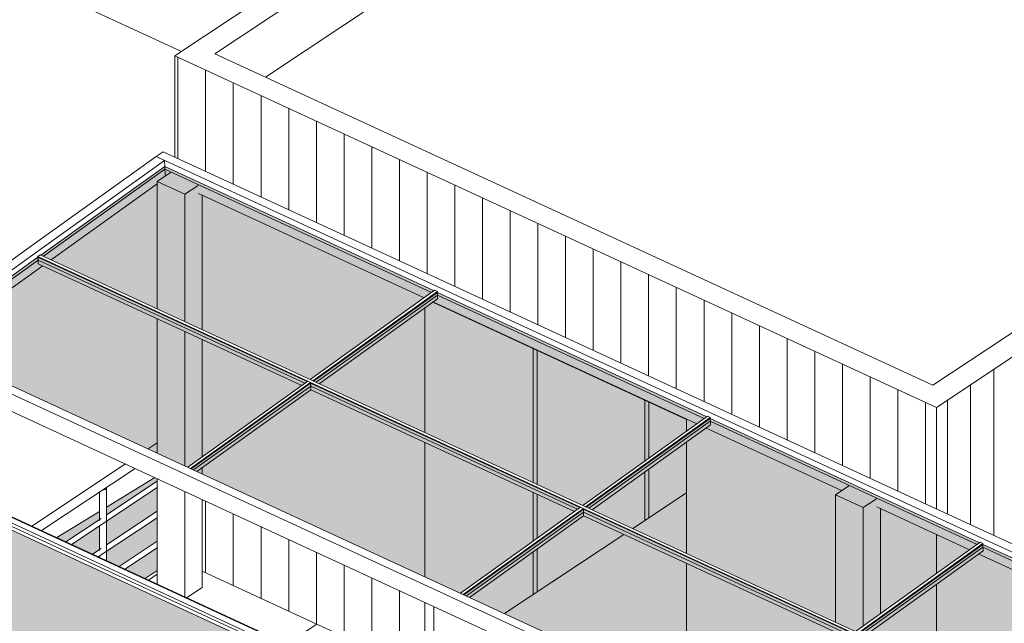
# Model space of a CAD drawing. Header units: millimetres. Extents: x -46876 to 9452, y -13755 to 24767.
# Tile 28 of 55: x -27853 to -22392, y 8529 to 11876. Entities that reach past the tile are written whole.
import ezdxf

# ---------------------------------------------------------------- set-up
doc = ezdxf.new("R2010")
doc.units = ezdxf.units.MM
for name, color, linetype, lineweight in [('A-DOOR', 31, 'Continuous', 9), ('A-DOOR-FRAM', 31, 'Continuous', 9), ('A-FLOR', 192, 'Continuous', 9), ('A-FLOR-HRAL', 11, 'Continuous', 9), ('A-FLOR-PATT', 8, 'Continuous', 9), ('A-GLAZ-CURT', 52, 'Continuous', 9), ('A-GLAZ-CWMG', 51, 'Continuous', 9), ('A-ROOF', 132, 'Continuous', 9), ('A-ROOF-OTLN', 132, 'Continuous', 9), ('A-ROOF-PATT', 132, 'Continuous', 9), ('A-WALL', 113, 'Continuous', 9), ('A-WALL-PATT', 111, 'Continuous', 9), ('S-COLS', 52, 'Continuous', 9)]:
    doc.layers.add(name, color=color, linetype=linetype, lineweight=lineweight)
pattern_1 = [(90, (-22828.8, 7006.91), (-153.591, 70.931), [])]
pattern_2 = [(90, (-22828.8, 9421.76), (-153.591, 70.931), [])]

# ---------------------------------------------------------------- blocks, each defined once
blk = doc.blocks.new('Railing - 4 cm-V8-3D - CAPA')
at = {"layer": 'A-FLOR-HRAL'}
for p, q in [((-27411.1, 9100), (-27411.1, 9256.6)), ((-27371.1, 9278.9), (-27371.1, 8876.1)), ((-27411.1, 8933.5), (-27411.1, 9068.7)), ((-27411.1, 8894.6), (-27411.1, 8902.1))]:
    blk.add_line(p, q, dxfattribs=at)
for points in [[(-27393.8, 9268, 0), (-27384.3, 9268.5, 0), (-27375.8, 9271.9, 0)], [(-27375.8, 9271.9, 0), (-27371.4, 9277.1, 0), (-27372.4, 9282.8, 0)]]:
    blk.add_polyline3d(points, dxfattribs=at)
blk = doc.blocks.new('Railing - Railing-3946303-3D - CAPA')
at = {"layer": 'A-FLOR-HRAL'}
for p, q in [((-27091, 9529.1), (-27140.8, 9496)), ((-27266.6, 9412.5), (-27786, 9067.7)), ((-27732.6, 9043), (-27213.3, 9387.8)), ((-27091, 9317.2), (-27371.4, 9131)), ((-27565.8, 8966), (-27091, 9281.2)), ((-27091, 9150.7), (-27371.4, 8964.5)), ((-27401.4, 9111.1), (-27597.8, 8980.7)), ((-27417.8, 8897.6), (-27091, 9114.7)), ((-27091, 8984.1), (-27301.9, 8844.1)), ((-27401.4, 8944.6), (-27449.8, 8912.4)), ((-27269.9, 8829.3), (-27091, 8948.1))]:
    blk.add_line(p, q, dxfattribs=at)
blk.add_blockref('Railing - 4 cm-V8-3D - CAPA', (0, 0))
blk = doc.blocks.new('PORTA - PN4 - PNE - 1_00 x 2_10-4352795-3D - CAPA')
at = {"layer": 'A-DOOR'}
for p, q in [((-24982.2, 10041.5), (-24982.2, 9299.3)), ((-24386.6, 9427.8), (-24386.6, 9766.4)), ((-24386.6, 9099), (-24386.6, 9368.1)), ((-24982.2, 9244), (-24982.2, 9001.4)), ((-24386.6, 9099), (-24453, 9054.9)), ((-24502, 9022.3), (-24982.2, 8703.5)), ((-24982.2, 8941.6), (-24982.2, 8703.5))]:
    blk.add_line(p, q, dxfattribs=at)
at = {"layer": 'A-DOOR-FRAM'}
for p, q in [((-25004.6, 10051.9), (-25004.6, 9309.6)), ((-24982.2, 9299.3), (-24982.2, 10041.5)), ((-24386.6, 9427.8), (-24386.6, 9766.4)), ((-24364.1, 9443.9), (-24364.1, 9756.1)), ((-24386.6, 9099), (-24386.6, 9368.1)), ((-24364.1, 9113.8), (-24364.1, 9384.1)), ((-25004.6, 9254.4), (-25004.6, 8985.3)), ((-24982.2, 9001.4), (-24982.2, 9244)), ((-24364.1, 9113.8), (-24386.6, 9099)), ((-25004.6, 8925.6), (-25004.6, 8688.6)), ((-24982.2, 8703.5), (-24982.2, 8941.6)), ((-25004.6, 8688.6), (-24982.2, 8703.5))]:
    blk.add_line(p, q, dxfattribs=at)
blk = doc.blocks.new('System Panel - Vidro 2cm escuro2-4253585-3D - CAPA')
at = {"layer": 'A-GLAZ-CURT', "transparency": 33554471}
blk.add_hatch(color=256, dxfattribs=at).paths.add_polyline_path([(-26921.5, 9394.7), (-26258.3, 9869.5), (-27752.4, 10559.4), (-28415.5, 10084.7), (-26929.9, 9398.6)], flags=0)
at = {"layer": 'A-GLAZ-CURT'}
for p, q in [((-27752.3, 10559.4), (-28415.5, 10084.7)), ((-28401.3, 10078.1), (-27751.7, 10543.1)), ((-26258.3, 9869.5), (-27752.3, 10559.4)), ((-27751.7, 10543.1), (-27752.3, 10559.4)), ((-27751.7, 10543.1), (-26272, 9859.8))]:
    blk.add_line(p, q, dxfattribs=at)
blk = doc.blocks.new('Rectangular Mullion - 6x12 cm metal-4024688-3D - CAPA')
at = {"layer": 'A-GLAZ-CWMG'}
for p, q in [((-27096.1, 11116.8), (-27057.7, 11144.3)), ((-25506.4, 10427.9), (-27057.7, 11144.3)), ((-25544.8, 10400.4), (-27096.1, 11116.8)), ((-25609.6, 10334), (-26862.2, 10912.4)), ((-25541.8, 10302.6), (-25558.8, 10310.5))]:
    blk.add_line(p, q, dxfattribs=at)
blk = doc.blocks.new('Rectangular Mullion - 6x12 cm metal-4019208-3D - CAPA')
at = {"layer": 'A-GLAZ-CWMG'}
for p, q in [((-27793, 10617.9), (-28489.9, 10119)), ((-27746.9, 10596.6), (-28443.8, 10097.7)), ((-27743.8, 10498.8), (-28332.9, 10077.1)), ((-28443.8, 10097.7), (-28489.9, 10119))]:
    blk.add_line(p, q, dxfattribs=at)
blk = doc.blocks.new('System Panel - Vidro 2cm escuro2-V27-3D - CAPA')
at = {"layer": 'A-GLAZ-CURT', "transparency": 33554471}
blk.add_hatch(color=256, dxfattribs=at).paths.add_polyline_path([(-26242.1, 9881.1), (-25555, 10373), (-27049, 11062.9), (-27736.1, 10571.1), (-26242.1, 9881.1)], flags=0)
at = {"layer": 'A-GLAZ-CURT'}
for p, q in [((-27049, 11062.9), (-27736.1, 10571.1)), ((-27721.9, 10564.5), (-27048.4, 11046.6)), ((-25555, 10373), (-27049, 11062.9)), ((-27048.4, 11046.6), (-27049, 11062.9)), ((-27048.4, 11046.6), (-25568.7, 10363.2))]:
    blk.add_line(p, q, dxfattribs=at)
blk = doc.blocks.new('Rectangular Mullion - 6x12 cm metal-4024689-3D - CAPA')
at = {"layer": 'A-GLAZ-CWMG'}
for p, q in [((-28528.3, 10091.5), (-28489.9, 10119)), ((-28489.9, 10119), (-26938.6, 9402.6)), ((-28525.2, 9993.7), (-28528.3, 10091.5)), ((-28528.3, 10091.5), (-26977, 9375.1)), ((-26974, 9277.3), (-28525.2, 9993.7))]:
    blk.add_line(p, q, dxfattribs=at)
blk = doc.blocks.new('Rectangular Mullion - 6x12 cm metal-4024690-3D - CAPA')
at = {"layer": 'A-GLAZ-CWMG'}
for p, q in [((-26938.6, 9402.6), (-25425.8, 8704)), ((-26977, 9375.1), (-25464.2, 8676.5)), ((-25461.1, 8578.7), (-26974, 9277.3))]:
    blk.add_line(p, q, dxfattribs=at)
blk = doc.blocks.new('Rectangular Mullion - 6x12 cm metal-4024691-3D - CAPA')
at = {"layer": 'A-GLAZ-CWMG'}
for p, q in [((-24032, 9701.8), (-25544.8, 10400.4)), ((-23993.6, 9729.3), (-25506.4, 10427.9)), ((-24096.8, 9635.3), (-25541.8, 10302.6)), ((-24028.9, 9604), (-24046, 9611.9))]:
    blk.add_line(p, q, dxfattribs=at)
blk = doc.blocks.new('Rectangular Mullion - 6x12 cm metal-V30-3D - CAPA')
at = {"layer": 'A-GLAZ-CWMG'}
for p, q in [((-22480.8, 9030.6), (-23993.6, 9729.3)), ((-22519.2, 9003.1), (-24032, 9701.8)), ((-23294.2, 9264.6), (-24028.9, 9604)), ((-22583.9, 8936.6), (-23099.6, 9174.8)), ((-22516.1, 8905.3), (-22533.2, 8913.2))]:
    blk.add_line(p, q, dxfattribs=at)
blk = doc.blocks.new('Rectangular Mullion - 6x12 cm metal-4019210-3D - CAPA')
at = {"layer": 'A-GLAZ-CWMG'}
for p, q in [((-27096.1, 11116.8), (-27793, 10617.9)), ((-27050, 11095.5), (-27746.9, 10596.6)), ((-27096.1, 11116.8), (-27050, 11095.5)), ((-27050, 11095.5), (-27048.9, 11062.9)), ((-27048.9, 11062.9), (-27047.2, 11008.5)), ((-27091, 10966.2), (-27679.4, 10544.9)), ((-27726.3, 10511.3), (-27743.8, 10498.8))]:
    blk.add_line(p, q, dxfattribs=at)
blk = doc.blocks.new('Rectangular Mullion - 2x5 cm metal-4024693-3D - CAPA')
at = {"layer": 'A-GLAZ-CWMG'}
for p, q in [((-27752.4, 10563.5), (-27739.6, 10572.7)), ((-27752.3, 10559.4), (-27752.4, 10563.5)), ((-26247.2, 9868.4), (-27752.4, 10563.5)), ((-27751.1, 10522.8), (-27752.3, 10559.4)), ((-26234.4, 9877.6), (-27739.6, 10572.7)), ((-26289, 9847.5), (-27751.1, 10522.8))]:
    blk.add_line(p, q, dxfattribs=at)
blk = doc.blocks.new('Rectangular Mullion - 2x5 cm metal-4024694-3D - CAPA')
at = {"layer": 'A-GLAZ-CWMG'}
for p, q in [((-24734.4, 9169.8), (-26247.2, 9868.4)), ((-26226.8, 9874), (-26234.4, 9877.6)), ((-24721.6, 9178.9), (-26226.8, 9874)), ((-24776.2, 9148.9), (-26238.3, 9824.1))]:
    blk.add_line(p, q, dxfattribs=at)
blk = doc.blocks.new('Rectangular Mullion - 2x5 cm metal-4019206-3D - CAPA')
at = {"layer": 'A-GLAZ-CWMG'}
for p, q in [((-26242.1, 9881.1), (-25551.6, 10375.5)), ((-26226.8, 9874), (-25536.3, 10368.4)), ((-25535, 10327.6), (-26191.4, 9857.7)), ((-25551.6, 10375.5), (-25536.3, 10368.4)), ((-25536.3, 10368.4), (-25536.1, 10364.3)), ((-25536.1, 10364.3), (-25535, 10327.6)), ((-26226.8, 9874), (-26242.1, 9881.1))]:
    blk.add_line(p, q, dxfattribs=at)
blk = doc.blocks.new('Rectangular Mullion - 2x5 cm metal-V33-3D - CAPA')
at = {"layer": 'A-GLAZ-CWMG'}
for p, q in [((-26921.5, 9394.7), (-26254.9, 9872)), ((-26906.2, 9387.6), (-26239.6, 9864.9)), ((-26254.9, 9872), (-26239.6, 9864.9)), ((-26239.6, 9864.9), (-26239.4, 9860.8)), ((-26239.4, 9860.8), (-26238.3, 9824.1)), ((-26238.3, 9824.1), (-26870.8, 9371.3))]:
    blk.add_line(p, q, dxfattribs=at)

msp = doc.modelspace()

# ---------------------------------------------------------------- hatches: boundary and pattern name
at = {"layer": 'A-FLOR-PATT'}
h = msp.add_hatch(color=256, dxfattribs=at)
h.paths.add_polyline_path([(-27158.1, 8777.7), (-27091, 8822.3), (-27091, 8948.1), (-27269.9, 8829.3), (-27218.6, 8805.7)], flags=0)
h.paths.add_polyline_path([(-27301.9, 8844.1), (-27091, 8984.1), (-27091, 9114.7), (-27371.4, 8928.5), (-27371.4, 8876.2), (-27336.5, 8860.1)], flags=0)
h.paths.add_polyline_path([(-27410.9, 8894.4), (-27410.9, 8902.3), (-27417.8, 8897.6)], flags=0)
h.paths.add_polyline_path([(-27449.8, 8912.4), (-27410.9, 8938.3), (-27410.9, 9068.8), (-27565.8, 8966), (-27454.4, 8914.5)], flags=0)
h.paths.add_polyline_path([(-27371.4, 8964.5), (-27091, 9150.7), (-27091, 9281.2), (-27371.4, 9095), (-27371.4, 8993.4)], flags=0)
h.paths.add_polyline_path([(-27597.8, 8980.7), (-27410.9, 9104.8), (-27410.9, 9149.6), (-27648.3, 9004.1)], flags=0)
h.paths.add_polyline_path([(-27371.4, 9131), (-27091, 9317.2), (-27091.2, 9331.4), (-27105.4, 9337), (-27371.4, 9173.8)], flags=0)
h = msp.add_hatch(dxfattribs=at)
h.set_pattern_fill('FP_5', color=256, style=0, pattern_type=2)
h.set_pattern_definition([(335.212, (-24910.74, 5925.9), (640.5, 425.23), []), (33.58, (-24910.74, 5925.9), (-767.95, 354.66), [])])
h.paths.add_polyline_path([(-22154.8, 6467.1), (-21635.4, 6811.9), (-22415, 7171.9), (-22768.3, 6937.3), (-23078.8, 7080.7), (-23078.8, 6990.6), (-23164.8, 6933.5), (-22155.7, 6467.5)], flags=0)
h.paths.add_polyline_path([(-23328.4, 7009.1), (-23328.4, 7196), (-24423.8, 7701.9), (-24423.8, 7515), (-23552.7, 7112.6)], flags=0)
h.paths.add_polyline_path([(-24673.5, 7630.3), (-24673.5, 7817.2), (-26841.3, 8818.3), (-26841.3, 8728.2), (-26927.3, 8671.1), (-24872.8, 7722.3)], flags=0)
h.paths.add_polyline_path([(-20783.4, 8246.7), (-20783.4, 8255.1), (-20790.9, 8250.2)], flags=0)
h.paths.add_polyline_path([(-27091, 8746.7), (-27091, 8822.3), (-27158.1, 8777.7)], flags=0)
at = {"layer": 'A-ROOF-PATT'}
h = msp.add_hatch(dxfattribs=at)
h.set_pattern_fill('FP_13', color=256, style=0, pattern_type=2)
h.set_pattern_definition([(30.909, (208.028, 2471.687), (629.877407, 413.309376), [9.287, -919.42]), (155.212, (229.31, 2470.31), (-166.93873, -63.74507), [14.664, -210.936]), (24.286, (128.844, 2437.132), (2466.215824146, 1114.46926534), [95.614, -19027.13]), (155.212, (373.47, 2393.17), (-166.93873, -63.74507), [39.48, -186.12]), (155.212, (385.99, 2397.95), (-166.93873, -63.74507), [38.352, -187.248]), (41.128, (218.76, 2461.098), (296.003209, 285.818039), [14.005, -1386.537]), (74.188, (216.291, 2452.379), (91.186963, 380.4053954), [9.061, -1803.211]), (108.697, (219.398, 2443.198), (-583.547399, 1677.8955394), [9.693, -1928.836]), (141.252, (231.799, 2433.246), (-447.5030206, 347.5025794), [15.901, -3164.228]), (150.187, (229.33, 2424.527), (-204.813289, 94.587612), [14.6, -1445.376]), (140.515, (216.662, 2431.786), (-1585.1872445, 1295.437127), [17.64, -3510.355]), (116.082, (203.048, 2443.003), (-318.439698, 569.577224), [12.157, -798.281]), (78.53, (197.703, 2453.921), (326.873758, 1679.9529877), [10.512, -2091.833]), (197.861, (351.173, 2414.03), (-17422.0130268, -5615.48533495), [106.628, -21219.056]), (197.538, (416.623, 2445.069), (-2708.89465, -861.5801749), [82.602, -5424.221]), (24.694, (229.309, 2470.31), (2132.3301478, 987.0010244), [73.165, -4804.487]), (155.212, (249.21, 2425.2), (-166.93873, -63.74507), [19.176, -206.424]), (166.166, (275.343, 2418.77), (-1934.5139826, 470.8605125), [26.916, -5356.209]), (174.016, (293.096, 2416.909), (-371.7522023, 30.8435056), [17.85, -3552.187]), (179.302, (315.022, 2416.642), (-910.4437033, -2.06404), [21.928, -2170.876]), (188.803, (337.86, 2420.179), (-1578.2007923, -257.0337924), [23.111, -2287.944]), (155.212, (351.17, 2414.03), (-166.93873, -63.74507), [14.664, -210.936]), (193.421, (351.173, 2414.03), (-166.938453, -63.744974), [12.403, -1227.916]), (188.42, (339.109, 2411.152), (-2989.4642591, -450.3181446), [18.677, -3716.681]), (179.761, (320.633, 2408.417), (-910.4445149, -2.0602581), [24.62, -4899.4]), (172.659, (296.013, 2408.52), (-371.752183, 30.843211), [25.587, -1680.218]), (165.052, (270.636, 2411.789), (-2139.3267874, 565.4494818), [26.186, -5211.074]), (159.503, (245.336, 2418.544), (-1395.821718, 503.772162), [17.088, -1691.732]), (42.19, (199.793, 2464.223), (296.002196, 285.818947), [11.114, -2211.724]), (155.212, (204.5, 2471.2), (-166.93873, -63.74507), [39.48, -186.12]), (155.212, (216, 2476.46), (-166.93873, -63.74507), [38.352, -187.248])])
h.paths.add_polyline_path([(-21843.2, 4424.4), (-22126.5, 6379.7), (-30846.3, 10406.7), (-30755, 8461.7), (-22047.3, 4441.7)], flags=0)
at = {"layer": 'A-WALL-PATT'}
h = msp.add_hatch(dxfattribs=at)
h.set_pattern_fill('FP_6', color=256, style=0, pattern_type=2)
h.set_pattern_definition([(90, (-19247.95, 11730.99), (-128.101, -85.045), [])])
h.paths.add_polyline_path([(-22768.3, 9393.8), (-19298.4, 11697.5), (-19298.4, 12029.5), (-22768.3, 9725.8), (-22768.3, 9533.3)], flags=0)
h = msp.add_hatch(dxfattribs=at)
h.set_pattern_fill('FP_1', color=256, style=0, pattern_type=2)
h.set_pattern_definition([(90, (-19247.95, 9316.14), (-128.101, -85.045), [])])
h.paths.add_polyline_path([(-22768.3, 6937.3), (-22415, 7171.9), (-22768.3, 7335.1), (-22768.3, 7151.3)], flags=0)
h.paths.add_polyline_path([(-20790.9, 8250.2), (-20783.4, 8255.1), (-20783.4, 9424.7), (-20895.6, 9477.1), (-20903.5, 9485.2), (-20912.3, 9505.3), (-20923.4, 9510.4), (-20925.6, 9542), (-20922.4, 9544.5), (-20816, 9495.4), (-20787.5, 9515.9), (-20787.5, 9634.2), (-20783.4, 9636.3), (-20783.4, 9722.2), (-20561.7, 9947.7), (-20561.7, 10192.7), (-20241.4, 10405.3), (-20152.2, 10364.1), (-19298.4, 11232.3), (-19298.4, 11697.5), (-22768.3, 9393.8), (-22768.3, 9163.4), (-22026.9, 8821), (-22026.9, 9219.9), (-21706.7, 9432.5), (-21554.9, 9362.4), (-21554.9, 8603), (-20830.1, 8268.3)], flags=0)
h = msp.add_hatch(dxfattribs=at)
h.set_pattern_fill('FP_7', color=256, style=0, pattern_type=2)
h.set_pattern_definition(pattern_2)
h.paths.add_polyline_path([(-22889.3, 9449.7), (-22889.3, 9781.7), (-26992.1, 11676.4), (-26992.1, 11344.4), (-23070.4, 9533.3)], flags=0)
h = msp.add_hatch(dxfattribs=at)
h.set_pattern_fill('FP_2', color=256, style=0, pattern_type=2)
h.set_pattern_definition(pattern_1)
h.paths.add_polyline_path([(-22889.3, 6993.2), (-22889.3, 7390.9), (-23078.8, 7478.4), (-23078.8, 7080.7), (-22914.1, 7004.7)], flags=0)
h.paths.add_polyline_path([(-23328.4, 7196), (-23328.4, 7593.7), (-24154.5, 7975.2), (-24154.5, 7577.5), (-23383.6, 7221.5)], flags=0)
h.paths.add_polyline_path([(-25605.9, 8247.8), (-25605.9, 8645.5), (-26841.3, 9216.1), (-26841.3, 8818.3), (-25753, 8315.7)], flags=0)
h.paths.add_polyline_path([(-22889.3, 9219.3), (-22889.3, 9449.7), (-26992.1, 11344.4), (-26992.1, 11114), (-22947.1, 9246)], flags=0)
h = msp.add_hatch(dxfattribs=at)
h.set_pattern_fill('FP_7', color=256, style=0, pattern_type=2)
h.set_pattern_definition(pattern_2)
h.paths.add_polyline_path([(-22768.3, 9393.8), (-22768.3, 9725.8), (-22889.3, 9781.7), (-22889.3, 9449.7), (-22788.4, 9403.1)], flags=0)
h = msp.add_hatch(dxfattribs=at)
h.set_pattern_fill('FP_2', color=256, style=0, pattern_type=2)
h.set_pattern_definition(pattern_1)
h.paths.add_polyline_path([(-22768.3, 6937.3), (-22768.3, 7335.1), (-22889.3, 7390.9), (-22889.3, 6993.2), (-22769.1, 6937.7)], flags=0)
h.paths.add_polyline_path([(-22768.3, 9163.4), (-22768.3, 9393.8), (-22889.3, 9449.7), (-22889.3, 9219.3), (-22786.1, 9171.6)], flags=0)
h = msp.add_hatch(dxfattribs=at)
h.set_pattern_fill('FP_3', color=256, style=0, pattern_type=2)
h.set_pattern_definition([(90, (-25555.48, 8322.92), (-128.1, -85.045), [])])
h.paths.add_polyline_path([(-25605.9, 8247.8), (-25505, 8315.4), (-25505, 8598.9), (-25605.9, 8645.5), (-25605.9, 8248.9)], flags=0)

# ---------------------------------------------------------------- linework, layer by layer
at = {"layer": 'A-FLOR'}
for p, q in [((-26956.1, 11700.3), (-30636.2, 13399.8)), ((-27104.4, 9337.6), (-27371.8, 9173.6)), ((-24154.5, 9253), (-24453, 9054.9)), ((-27410.9, 9149.6), (-27648.3, 9004.1)), ((-24502, 9022.3), (-25163.8, 8583)), ((-27091, 8822.3), (-27158.1, 8777.7)), ((-24673.5, 7817.2), (-26841.3, 8818.3))]:
    msp.add_line(p, q, dxfattribs=at)
at = {"layer": 'A-ROOF'}
for p, q in [((-23401.2, 13608.9), (-26490.1, 11558.2)), ((-22126.5, 6379.7), (-30846.3, 10406.7))]:
    msp.add_line(p, q, dxfattribs=at)
at = {"layer": 'A-ROOF-OTLN'}
for p, q in [((-30874.6, 10494.1), (-22154.8, 6467.1)), ((-30874, 10490.5), (-22154.1, 6463.5)), ((-30873.6, 10458.2), (-22153.7, 6431.2)), ((-30871.1, 10439.7), (-22151.2, 6412.7))]:
    msp.add_line(p, q, dxfattribs=at)
at = {"layer": 'A-WALL'}
for p, q in [((-26992.1, 11676.4), (-23421.3, 14047.1)), ((-23401.2, 13924.2), (-26770.2, 11687.6)), ((-22788.4, 9848.7), (-19419.3, 12085.4)), ((-19197.5, 12096.5), (-22768.3, 9725.8)), ((-22768.3, 9725.8), (-26992.1, 11676.4)), ((-26992.1, 11676.4), (-26992.1, 11114)), ((-26770.2, 11687.6), (-22788.4, 9848.7)), ((-25605.9, 9587.3), (-25605.9, 10276.8)), ((-25561.1, 10308.9), (-24154.5, 9659.3)), ((-25004.6, 9309.6), (-25004.6, 10051.9)), ((-24364.1, 9756.1), (-24364.1, 9443.9)), ((-22768.3, 9725.8), (-22768.3, 9163.4)), ((-24154.5, 9659.3), (-24154.5, 9594)), ((-25605.9, 8787.1), (-25605.9, 9532.1)), ((-24154.5, 9534.2), (-24154.5, 8917)), ((-24364.1, 9384.1), (-24364.1, 9113.8)), ((-25004.6, 8985.3), (-25004.6, 9254.4)), ((-22768.3, 9021.8), (-22768.3, 8804.6)), ((-25004.6, 8688.6), (-25004.6, 8925.6)), ((-24154.5, 8861.8), (-24154.5, 8116.8)), ((-22768.3, 8744.9), (-22768.3, 8276.9)), ((-25605.9, 8247.8), (-25605.9, 8645.5))]:
    msp.add_line(p, q, dxfattribs=at)
at = {"layer": 'S-COLS'}
for p, q in [((-27017.2, 11028.5), (-27091, 10979.5)), ((-27091, 10979.5), (-26937.4, 10908.6)), ((-27091, 10273.1), (-27091, 10979.5)), ((-26937.4, 10908.6), (-26863.6, 10957.6)), ((-26937.4, 10908.6), (-26937.4, 10202.2)), ((-26841.3, 10157.8), (-26841.3, 10902.8)), ((-27091, 9474.1), (-27091, 10217.9)), ((-26937.4, 10147), (-26937.4, 9402)), ((-26841.3, 9452.2), (-26841.3, 10102.6)), ((-26841.3, 9357.7), (-26841.3, 9392.4)), ((-27091, 8746.7), (-27091, 9331.4)), ((-23254.6, 9290.9), (-23328.4, 9241.9)), ((-26937.4, 9260.4), (-26937.4, 8675.8)), ((-23328.4, 9241.9), (-23174.9, 9171)), ((-23328.4, 8535.5), (-23328.4, 9241.9)), ((-26841.3, 8728.2), (-26841.3, 9216.1)), ((-23174.9, 9171), (-23101, 9220)), ((-23174.9, 9171), (-23174.9, 8513.6)), ((-23078.8, 8582.4), (-23078.8, 9165.2)), ((-26841.3, 8728.2), (-26927.3, 8671.1))]:
    msp.add_line(p, q, dxfattribs=at)

# ---------------------------------------------------------------- block references
at = {"layer": 'A-DOOR'}
msp.add_blockref('PORTA - PN4 - PNE - 1_00 x 2_10-4352795-3D - CAPA', (0, 0), dxfattribs=at)
at = {"layer": 'A-FLOR-HRAL'}
msp.add_blockref('Railing - Railing-3946303-3D - CAPA', (0, 0), dxfattribs=at)
at = {"layer": 'A-GLAZ-CURT'}
for name, p in [('System Panel - Vidro 2cm escuro2-V27-3D - CAPA', (0, 0)), ('System Panel - Vidro 2cm escuro2-4253585-3D - CAPA', (0, 0)), ('System Panel - Vidro 2cm escuro2-V27-3D - CAPA', (1512.8, -698.7)), ('System Panel - Vidro 2cm escuro2-4253585-3D - CAPA', (1512.8, -698.7)), ('System Panel - Vidro 2cm escuro2-V27-3D - CAPA', (3025.7, -1397.3)), ('System Panel - Vidro 2cm escuro2-4253585-3D - CAPA', (3025.7, -1397.3)), ('System Panel - Vidro 2cm escuro2-V27-3D - CAPA', (4538.5, -2096))]:
    msp.add_blockref(name, p, dxfattribs=at)
at = {"layer": 'A-GLAZ-CWMG'}
for name, p in [('Rectangular Mullion - 6x12 cm metal-4024688-3D - CAPA', (0, 0)), ('Rectangular Mullion - 6x12 cm metal-4019210-3D - CAPA', (0, 0)), ('Rectangular Mullion - 6x12 cm metal-4019208-3D - CAPA', (0, 0)), ('Rectangular Mullion - 2x5 cm metal-4024693-3D - CAPA', (0, 0)), ('Rectangular Mullion - 6x12 cm metal-4024691-3D - CAPA', (0, 0)), ('Rectangular Mullion - 2x5 cm metal-4019206-3D - CAPA', (0, 0)), ('Rectangular Mullion - 6x12 cm metal-4024689-3D - CAPA', (0, 0)), ('Rectangular Mullion - 2x5 cm metal-V33-3D - CAPA', (0, 0)), ('Rectangular Mullion - 2x5 cm metal-4024694-3D - CAPA', (0, 0)), ('Rectangular Mullion - 6x12 cm metal-V30-3D - CAPA', (0, 0)), ('Rectangular Mullion - 2x5 cm metal-4019206-3D - CAPA', (1512.8, -698.7)), ('Rectangular Mullion - 6x12 cm metal-4024690-3D - CAPA', (0, 0)), ('Rectangular Mullion - 2x5 cm metal-4024694-3D - CAPA', (1512.8, -698.7)), ('Rectangular Mullion - 2x5 cm metal-V33-3D - CAPA', (1512.8, -698.7)), ('Rectangular Mullion - 6x12 cm metal-4024691-3D - CAPA', (3025.7, -1397.3)), ('Rectangular Mullion - 2x5 cm metal-4019206-3D - CAPA', (3025.7, -1397.3)), ('Rectangular Mullion - 6x12 cm metal-4024690-3D - CAPA', (1512.8, -698.7))]:
    msp.add_blockref(name, p, dxfattribs=at)

doc.saveas('drawing.dxf')
